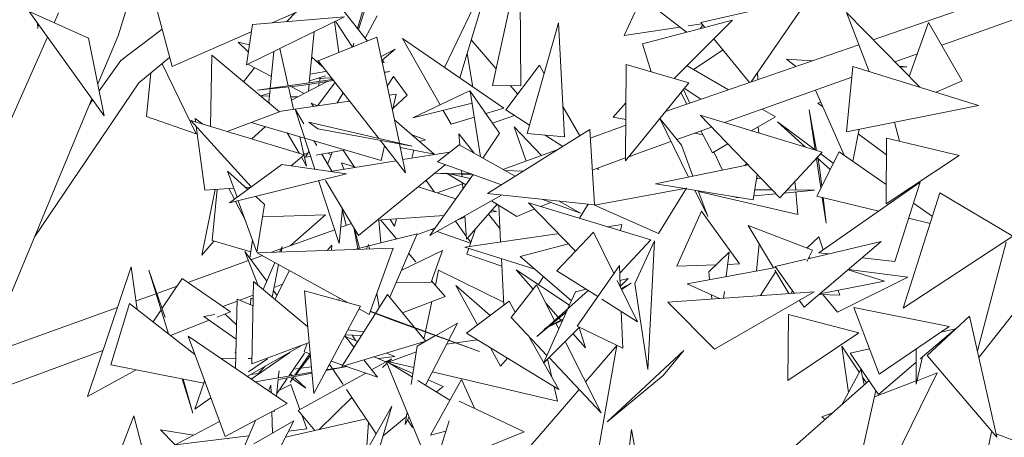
# Model space of a CAD drawing. Header units: metres. Extents: x -14.5 to 19.7, y -19.1 to 4.
# Tile 195 of 218: x 18.605 to 18.928, y 2.587 to 2.724. Entities that reach past the tile are written whole.
import ezdxf

# ---------------------------------------------------------------- set-up
doc = ezdxf.new("R2010")
doc.units = ezdxf.units.M
doc.layers.add('G-IMPT', color=7, linetype='Continuous', lineweight=5)
doc.layers.add('L-PLNT', color=7, linetype='Continuous', lineweight=5, true_color=0x005900)

# ---------------------------------------------------------------- blocks, each defined once
blk = doc.blocks.new('ÁRVORES ORNAMENTAIS - Pequeno e Médio Porte - Ipê-roxo-2976198-A')
at = {"layer": 'G-IMPT', "color": 253, "true_color": 0xaaaaaa}
for p, q in [((8.40978, 2.71785), (8.57882, 2.77635)), ((8.4322, 2.71602), (8.58231, 2.76947)), ((8.24409, 2.71742), (8.22153, 2.74639)), ((8.34864, 2.72031), (8.31648, 2.7453)), ((8.16238, 2.71916), (8.16984, 2.74324)), ((8.29428, 2.70268), (8.29409, 2.74431)), ((8.2693, 2.70878), (8.28339, 2.73819)), ((8.27434, 2.7053), (8.28408, 2.7379)), ((8.17317, 2.73487), (8.18008, 2.70905)), ((8.28501, 2.70286), (8.29197, 2.73463)), ((8.24297, 2.72892), (8.24087, 2.72156)), ((8.24363, 2.72907), (8.24111, 2.72124)), ((8.33392, 2.73175), (8.32818, 2.71928)), ((8.35328, 2.72345), (8.38868, 2.73157)), ((8.36974, 2.70399), (8.38868, 2.73157)), ((8.1578, 2.6929), (8.13325, 2.72705)), ((8.15274, 2.71834), (8.13325, 2.72705)), ((8.14142, 2.7234), (8.14286, 2.72665)), ((8.21284, 2.72339), (8.22337, 2.728)), ((8.21769, 2.72379), (8.22056, 2.72678)), ((8.24731, 2.72569), (8.24334, 2.71838)), ((8.42501, 2.70226), (8.40101, 2.72682)), ((8.40101, 2.72682), (8.40842, 2.70738)), ((8.13597, 2.72326), (8.13613, 2.72154)), ((8.13618, 2.72297), (8.13613, 2.72154)), ((8.23652, 2.72535), (8.20442, 2.7096)), ((8.2064, 2.72286), (8.20442, 2.7096)), ((8.2064, 2.72286), (8.23652, 2.72535)), ((8.23332, 2.72378), (8.23467, 2.71363)), ((8.23917, 2.71544), (8.23359, 2.72391)), ((8.30671, 2.72343), (8.29643, 2.68706)), ((8.30861, 2.686), (8.30671, 2.72343)), ((8.36367, 2.72429), (8.33421, 2.7165)), ((8.34456, 2.70509), (8.36367, 2.72429)), ((8.3491, 2.72241), (8.35358, 2.72308)), ((8.3539, 2.72268), (8.35319, 2.72152)), ((8.35328, 2.72345), (8.35456, 2.72188)), ((8.42158, 2.70577), (8.42792, 2.72354)), ((8.42792, 2.72354), (8.43887, 2.70434)), ((8.15592, 2.70357), (8.16238, 2.71916)), ((8.16325, 2.71101), (8.17679, 2.72134)), ((8.18008, 2.70905), (8.20603, 2.72041)), ((8.225, 2.70369), (8.22664, 2.7205)), ((8.32818, 2.71928), (8.34645, 2.72202)), ((8.10636, 2.64466), (8.1393, 2.71864)), ((8.1578, 2.6929), (8.15274, 2.71834)), ((8.20506, 2.71392), (8.2017, 2.71704)), ((8.2054, 2.71616), (8.2017, 2.71704)), ((8.2472, 2.71867), (8.22789, 2.7109)), ((8.23965, 2.71671), (8.23925, 2.71547)), ((8.2472, 2.71867), (8.25453, 2.68389)), ((8.26792, 2.69647), (8.25554, 2.71827)), ((8.28871, 2.69539), (8.25554, 2.71827)), ((8.28621, 2.70831), (8.27807, 2.71778)), ((8.33706, 2.7073), (8.33421, 2.7165)), ((8.3417, 2.69429), (8.40505, 2.71621)), ((8.35758, 2.71816), (8.36924, 2.70382)), ((8.19308, 2.71278), (8.19266, 2.68943)), ((8.21525, 2.69422), (8.19308, 2.71278)), ((8.21345, 2.71403), (8.21222, 2.70188)), ((8.21536, 2.71497), (8.21816, 2.70272)), ((8.24854, 2.71231), (8.25316, 2.71473)), ((8.2488, 2.71105), (8.25316, 2.71473)), ((8.27863, 2.70234), (8.27672, 2.71329)), ((8.36056, 2.7145), (8.35093, 2.70809)), ((8.41689, 2.71057), (8.42422, 2.71318)), ((8.15618, 2.70107), (8.16325, 2.71101)), ((8.16915, 2.70374), (8.17929, 2.712)), ((8.17681, 2.70998), (8.18795, 2.68699)), ((8.20487, 2.70982), (8.21262, 2.70579)), ((8.22583, 2.71217), (8.2293, 2.7091)), ((8.22795, 2.71083), (8.22712, 2.71103)), ((8.24777, 2.68546), (8.22789, 2.7109)), ((8.24959, 2.71035), (8.24892, 2.71051)), ((8.24959, 2.71035), (8.24895, 2.71117)), ((8.28942, 2.69481), (8.3004, 2.70948)), ((8.3004, 2.70948), (8.30198, 2.7067)), ((8.32883, 2.70974), (8.32861, 2.67816)), ((8.32883, 2.70974), (8.34932, 2.70368)), ((8.38443, 2.70908), (8.38141, 2.7115)), ((8.38141, 2.7115), (8.38986, 2.71095)), ((8.17316, 2.70701), (8.17173, 2.69269)), ((8.20711, 2.70866), (8.20352, 2.70405)), ((8.22528, 2.70653), (8.23033, 2.70739)), ((8.25143, 2.70743), (8.24962, 2.70717)), ((8.24963, 2.70714), (8.25143, 2.70743)), ((8.36238, 2.70144), (8.34879, 2.70934)), ((8.37189, 2.70713), (8.37197, 2.70476)), ((8.40101, 2.68765), (8.40308, 2.70903)), ((8.44424, 2.69632), (8.40308, 2.70903)), ((8.41829, 2.70913), (8.42076, 2.70898)), ((8.4186, 2.70882), (8.42076, 2.70898)), ((8.13512, 2.65336), (8.16915, 2.70374)), ((8.23268, 2.70478), (8.20809, 2.70129)), ((8.23092, 2.70418), (8.21922, 2.69806)), ((8.2225, 2.70284), (8.2329, 2.70449)), ((8.22473, 2.70094), (8.22496, 2.70323)), ((8.23033, 2.70601), (8.22507, 2.70438)), ((8.22752, 2.70514), (8.23227, 2.7053)), ((8.23324, 2.70357), (8.22784, 2.69623)), ((8.22809, 2.7027), (8.22828, 2.70357)), ((8.22841, 2.70417), (8.22863, 2.70518)), ((8.2325, 2.705), (8.23184, 2.70466)), ((8.25266, 2.70581), (8.25058, 2.70262)), ((8.25266, 2.70581), (8.25709, 2.69964)), ((8.32861, 2.67816), (8.34932, 2.70368)), ((8.36103, 2.69068), (8.40274, 2.70553)), ((8.43037, 2.70061), (8.43887, 2.70434)), ((8.2225, 2.70284), (8.20809, 2.70129)), ((8.21207, 2.70035), (8.20905, 2.69942)), ((8.21218, 2.70144), (8.21178, 2.69751)), ((8.21824, 2.70238), (8.2199, 2.69506)), ((8.21901, 2.70247), (8.22334, 2.70021)), ((8.23608, 2.70042), (8.23418, 2.69717)), ((8.25348, 2.70001), (8.2512, 2.69967)), ((8.25348, 2.70001), (8.25226, 2.69465)), ((8.27751, 2.70109), (8.259, 2.69219)), ((8.2779, 2.70008), (8.27751, 2.70109)), ((8.28739, 2.68718), (8.27776, 2.70093)), ((8.28117, 2.67942), (8.27776, 2.70093)), ((8.29428, 2.70268), (8.28501, 2.70286)), ((8.29332, 2.70003), (8.29098, 2.70275)), ((8.34875, 2.69673), (8.34676, 2.70053)), ((8.34974, 2.69707), (8.34757, 2.70152)), ((8.35332, 2.69831), (8.34789, 2.70192)), ((8.39084, 2.7013), (8.4003, 2.67995)), ((8.12673, 2.63309), (8.1538, 2.69846)), ((8.15309, 2.69675), (8.15406, 2.6981)), ((8.20924, 2.6994), (8.21196, 2.69933)), ((8.21221, 2.69677), (8.21178, 2.69751)), ((8.23817, 2.69775), (8.21509, 2.69436)), ((8.21897, 2.69916), (8.22122, 2.6991)), ((8.22776, 2.69622), (8.22568, 2.69709)), ((8.22568, 2.69709), (8.2264, 2.69602)), ((8.25709, 2.69964), (8.25242, 2.69532)), ((8.27838, 2.69704), (8.259, 2.69219)), ((8.32461, 2.6925), (8.32875, 2.69712)), ((8.39259, 2.69734), (8.39165, 2.69705)), ((8.39165, 2.69705), (8.39326, 2.69584)), ((8.21525, 2.69422), (8.19816, 2.68777)), ((8.22683, 2.6754), (8.22035, 2.69509)), ((8.22035, 2.69509), (8.22322, 2.69025)), ((8.2715, 2.69017), (8.26894, 2.69468)), ((8.28288, 2.69362), (8.28871, 2.69539)), ((8.28942, 2.69481), (8.29721, 2.68982)), ((8.3081, 2.69597), (8.31361, 2.68633)), ((8.37771, 2.69254), (8.37335, 2.69507)), ((8.3912, 2.68149), (8.3888, 2.69481)), ((8.39076, 2.68163), (8.3888, 2.69481)), ((8.40101, 2.68765), (8.44424, 2.69632)), ((8.17173, 2.69269), (8.18795, 2.68699)), ((8.20604, 2.6696), (8.18625, 2.69137)), ((8.18625, 2.69137), (8.22339, 2.68015)), ((8.1878, 2.6909), (8.18765, 2.69207)), ((8.19004, 2.69023), (8.18765, 2.69207)), ((8.20602, 2.69074), (8.22347, 2.68561)), ((8.22782, 2.68866), (8.2249, 2.69078)), ((8.25868, 2.68293), (8.2249, 2.69078)), ((8.25291, 2.6916), (8.26589, 2.68028)), ((8.2715, 2.69017), (8.2791, 2.69248)), ((8.2923, 2.69296), (8.28506, 2.69052)), ((8.32461, 2.6925), (8.32871, 2.69169)), ((8.34923, 2.67283), (8.33983, 2.69198)), ((8.34694, 2.68331), (8.33987, 2.69203)), ((8.37918, 2.66603), (8.35306, 2.69311)), ((8.35306, 2.69311), (8.39307, 2.68093)), ((8.36978, 2.68802), (8.37771, 2.69254)), ((8.38762, 2.68259), (8.37841, 2.69094)), ((8.39074, 2.68176), (8.37841, 2.69094)), ((8.41669, 2.6908), (8.41834, 2.68457)), ((8.19078, 2.66847), (8.188, 2.68945)), ((8.21073, 2.68935), (8.20621, 2.68534)), ((8.22166, 2.68067), (8.21777, 2.68728)), ((8.22782, 2.68866), (8.25868, 2.68293)), ((8.27902, 2.68063), (8.27404, 2.68701)), ((8.27431, 2.68328), (8.27404, 2.68701)), ((8.28739, 2.68718), (8.28183, 2.67904)), ((8.31692, 2.6884), (8.28345, 2.66739)), ((8.29213, 2.68932), (8.30113, 2.67989)), ((8.29213, 2.68932), (8.29609, 2.67808)), ((8.30861, 2.686), (8.29643, 2.68706)), ((8.31692, 2.6884), (8.31843, 2.66376)), ((8.32855, 2.68974), (8.31709, 2.68562)), ((8.34546, 2.68514), (8.35684, 2.68919)), ((8.35134, 2.68723), (8.35399, 2.68671)), ((8.35709, 2.68079), (8.35334, 2.68795)), ((8.3721, 2.68934), (8.37234, 2.68724)), ((8.40517, 2.68849), (8.40311, 2.678)), ((8.40489, 2.68704), (8.41412, 2.68006)), ((8.22196, 2.68606), (8.22416, 2.67639)), ((8.22362, 2.68557), (8.24854, 2.67825)), ((8.2265, 2.68472), (8.22746, 2.68311)), ((8.25658, 2.67418), (8.24823, 2.68487)), ((8.25457, 2.68369), (8.25658, 2.67418)), ((8.25845, 2.68677), (8.26305, 2.68501)), ((8.26105, 2.6845), (8.26305, 2.68501)), ((8.30231, 2.68655), (8.30808, 2.68285)), ((8.33285, 2.68065), (8.34352, 2.68445)), ((8.35709, 2.68079), (8.36216, 2.68368)), ((8.41415, 2.68557), (8.41402, 2.66407)), ((8.43791, 2.67988), (8.41415, 2.68557)), ((8.22323, 2.68048), (8.22445, 2.68045)), ((8.22491, 2.68124), (8.22377, 2.67929)), ((8.23675, 2.68171), (8.22731, 2.67995)), ((8.23247, 2.68091), (8.23103, 2.67708)), ((8.23217, 2.68012), (8.23126, 2.68069)), ((8.23615, 2.6816), (8.23987, 2.67611)), ((8.24963, 2.68307), (8.24854, 2.67825)), ((8.26589, 2.68028), (8.25482, 2.68253)), ((8.27108, 2.68103), (8.25566, 2.67853)), ((8.25924, 2.68163), (8.25858, 2.679)), ((8.27411, 2.68339), (8.26702, 2.67785)), ((8.27411, 2.68339), (8.29247, 2.67306)), ((8.30592, 2.68161), (8.28843, 2.67533)), ((8.33285, 2.68065), (8.32968, 2.67948)), ((8.34694, 2.68331), (8.3507, 2.67313)), ((8.36043, 2.67512), (8.35754, 2.68105)), ((8.37918, 2.66603), (8.39307, 2.68093)), ((8.39126, 2.66659), (8.39863, 2.68112)), ((8.41406, 2.67038), (8.39863, 2.68112)), ((8.21914, 2.6765), (8.22339, 2.68015)), ((8.22416, 2.67639), (8.22244, 2.67933)), ((8.22544, 2.6796), (8.22377, 2.67929)), ((8.22913, 2.68029), (8.23241, 2.67476)), ((8.25346, 2.67817), (8.2319, 2.67468)), ((8.23633, 2.6754), (8.23554, 2.67747)), ((8.24016, 2.67602), (8.23554, 2.67747)), ((8.28805, 2.67028), (8.26702, 2.67785)), ((8.32862, 2.67909), (8.31773, 2.67507)), ((8.3677, 2.67661), (8.36836, 2.67725)), ((8.39261, 2.66924), (8.39117, 2.67889)), ((8.39567, 2.67528), (8.39141, 2.67915)), ((8.39222, 2.67589), (8.39159, 2.67934)), ((8.3967, 2.67732), (8.39257, 2.6804)), ((8.43791, 2.67988), (8.41402, 2.66407)), ((8.19828, 2.67478), (8.20493, 2.66879)), ((8.19828, 2.67478), (8.20138, 2.66617)), ((8.216, 2.67695), (8.19891, 2.66435)), ((8.216, 2.67695), (8.23719, 2.67392)), ((8.2412, 2.65368), (8.26965, 2.67691)), ((8.26586, 2.67405), (8.2703, 2.6739)), ((8.26586, 2.67405), (8.27019, 2.67397)), ((8.2763, 2.67022), (8.27003, 2.67406)), ((8.27003, 2.67406), (8.27778, 2.67229)), ((8.27047, 2.67396), (8.27821, 2.67382)), ((8.27499, 2.67388), (8.27491, 2.67501)), ((8.28905, 2.67498), (8.29514, 2.67473)), ((8.31931, 2.67566), (8.31993, 2.67526)), ((8.36877, 2.67683), (8.33844, 2.67062)), ((8.39222, 2.67589), (8.39292, 2.66985)), ((8.19891, 2.66435), (8.23719, 2.67392)), ((8.23483, 2.65107), (8.22806, 2.67164)), ((8.2412, 2.65368), (8.23033, 2.67171)), ((8.26327, 2.6717), (8.26602, 2.6679)), ((8.27874, 2.67363), (8.26447, 2.65363)), ((8.27082, 2.67388), (8.27873, 2.67362)), ((8.27506, 2.67292), (8.275, 2.67374)), ((8.27535, 2.66888), (8.2752, 2.67089)), ((8.37179, 2.6737), (8.37046, 2.66536)), ((8.37296, 2.67248), (8.37155, 2.67219)), ((8.37166, 2.67287), (8.37193, 2.67227)), ((8.38437, 2.66856), (8.38414, 2.67135)), ((8.39193, 2.64796), (8.42514, 2.67109)), ((8.42514, 2.67109), (8.41685, 2.64518)), ((8.19417, 2.6687), (8.18978, 2.64721)), ((8.19078, 2.66847), (8.20031, 2.66912)), ((8.1949, 2.66875), (8.19317, 2.65201)), ((8.19872, 2.66901), (8.20052, 2.66553)), ((8.20425, 2.6694), (8.20591, 2.66951)), ((8.27306, 2.66568), (8.26067, 2.66958)), ((8.27523, 2.67059), (8.26693, 2.66761)), ((8.34859, 2.66914), (8.31846, 2.66364)), ((8.33844, 2.67062), (8.34804, 2.66904)), ((8.34859, 2.66914), (8.33943, 2.65434)), ((8.34848, 2.66897), (8.37046, 2.66536)), ((8.3556, 2.65985), (8.35135, 2.6685)), ((8.35247, 2.66831), (8.3556, 2.65985)), ((8.38502, 2.66049), (8.35254, 2.66812)), ((8.37668, 2.66863), (8.37099, 2.66868)), ((8.38061, 2.66757), (8.3905, 2.6685)), ((8.3905, 2.6685), (8.38156, 2.66859)), ((8.38502, 2.66049), (8.38442, 2.66793)), ((8.41959, 2.62984), (8.43161, 2.66763)), ((8.45548, 2.65345), (8.43161, 2.66763)), ((8.20087, 2.66484), (8.20412, 2.65854)), ((8.20177, 2.66506), (8.20785, 2.64819)), ((8.20748, 2.66649), (8.2104, 2.66386)), ((8.26447, 2.65363), (8.28803, 2.66691)), ((8.28345, 2.66739), (8.31843, 2.66376)), ((8.29307, 2.65993), (8.28472, 2.66505)), ((8.31224, 2.64851), (8.29687, 2.6644)), ((8.29687, 2.6644), (8.33688, 2.65224)), ((8.30086, 2.66319), (8.30406, 2.66452)), ((8.31392, 2.66098), (8.30123, 2.66554)), ((8.30685, 2.66496), (8.31392, 2.66098)), ((8.36498, 2.66609), (8.36352, 2.6665)), ((8.36498, 2.66609), (8.36564, 2.66615)), ((8.37067, 2.66662), (8.37795, 2.66731)), ((8.39126, 2.66659), (8.41163, 2.66168)), ((8.39433, 2.65771), (8.39307, 2.66616)), ((8.39335, 2.66609), (8.39433, 2.65771)), ((8.2104, 2.66386), (8.20785, 2.64819)), ((8.23483, 2.65107), (8.23586, 2.66253)), ((8.2371, 2.6569), (8.23584, 2.66224)), ((8.28656, 2.66393), (8.27653, 2.65246)), ((8.2843, 2.66135), (8.28638, 2.6615)), ((8.28638, 2.6615), (8.28485, 2.66198)), ((8.28692, 2.66371), (8.2861, 2.66341)), ((8.28772, 2.65153), (8.28713, 2.66357)), ((8.29307, 2.65993), (8.29886, 2.66235)), ((8.31643, 2.66396), (8.31357, 2.65933)), ((8.31846, 2.66364), (8.33943, 2.65434)), ((8.34539, 2.64356), (8.35352, 2.66162)), ((8.36599, 2.64431), (8.35352, 2.66162)), ((8.42915, 2.65989), (8.42294, 2.66421)), ((8.20973, 2.65975), (8.23033, 2.66046)), ((8.21872, 2.6503), (8.23033, 2.66046)), ((8.24728, 2.65865), (8.26919, 2.66024)), ((8.24849, 2.65125), (8.24785, 2.65869)), ((8.24842, 2.65873), (8.2536, 2.65255)), ((8.25148, 2.65895), (8.25298, 2.65674)), ((8.25357, 2.6591), (8.25298, 2.65674)), ((8.2729, 2.65838), (8.27646, 2.65347)), ((8.27601, 2.65969), (8.2737, 2.65883)), ((8.27653, 2.65246), (8.27598, 2.66012)), ((8.28371, 2.66067), (8.28751, 2.65587)), ((8.42138, 2.65934), (8.42843, 2.65764)), ((8.23335, 2.65556), (8.21598, 2.64932)), ((8.23887, 2.65754), (8.2353, 2.65625)), ((8.24097, 2.64935), (8.23964, 2.65626)), ((8.24145, 2.64947), (8.23988, 2.65586)), ((8.26621, 2.65607), (8.26017, 2.65384)), ((8.26502, 2.65563), (8.26572, 2.65539)), ((8.26687, 2.65498), (8.27784, 2.65113)), ((8.27948, 2.65583), (8.27747, 2.65007)), ((8.30615, 2.6421), (8.31817, 2.65476)), ((8.32478, 2.64121), (8.31817, 2.65476)), ((8.32747, 2.65721), (8.32275, 2.65653)), ((8.32747, 2.65721), (8.32699, 2.65525)), ((8.38984, 2.64885), (8.36878, 2.65695)), ((8.36878, 2.65695), (8.37712, 2.64301)), ((8.19376, 2.65184), (8.18978, 2.64721)), ((8.19317, 2.65201), (8.20585, 2.64833)), ((8.20554, 2.64621), (8.20642, 2.65216)), ((8.24453, 2.65025), (8.26034, 2.65425)), ((8.26034, 2.65425), (8.25141, 2.63341)), ((8.30628, 2.65418), (8.27598, 2.64986)), ((8.27689, 2.65287), (8.27794, 2.65142)), ((8.32671, 2.64134), (8.33688, 2.65224)), ((8.33814, 2.65187), (8.33172, 2.63793)), ((8.33814, 2.65187), (8.33598, 2.60976)), ((8.3872, 2.63011), (8.41241, 2.65171)), ((8.38806, 2.64953), (8.39191, 2.65317)), ((8.41241, 2.65171), (8.38843, 2.646)), ((8.39342, 2.649), (8.39191, 2.65317)), ((8.45548, 2.65345), (8.41959, 2.62984)), ((8.44389, 2.61583), (8.45336, 2.65145)), ((8.20832, 2.63726), (8.20388, 2.64846)), ((8.20388, 2.64846), (8.21109, 2.63866)), ((8.20795, 2.64798), (8.25251, 2.64949)), ((8.21574, 2.64923), (8.2127, 2.64814)), ((8.2153, 2.64823), (8.21613, 2.6501)), ((8.21613, 2.6501), (8.21577, 2.64824)), ((8.23242, 2.65045), (8.23086, 2.64876)), ((8.23242, 2.65045), (8.23226, 2.6488)), ((8.23983, 2.64906), (8.24414, 2.65015)), ((8.24362, 2.64919), (8.24445, 2.65072)), ((8.24445, 2.65072), (8.2447, 2.64923)), ((8.24463, 2.62779), (8.25251, 2.64949)), ((8.25517, 2.64218), (8.26872, 2.64874)), ((8.26872, 2.64874), (8.26492, 2.63833)), ((8.27598, 2.64986), (8.29893, 2.64263)), ((8.27726, 2.64945), (8.27659, 2.64754)), ((8.29413, 2.64678), (8.30994, 2.65088)), ((8.36263, 2.6482), (8.35588, 2.6417)), ((8.36263, 2.6482), (8.36164, 2.64019)), ((8.3715, 2.64199), (8.37236, 2.65096)), ((8.38984, 2.64885), (8.38801, 2.64514)), ((8.20509, 2.64541), (8.18525, 2.63828)), ((8.20965, 2.64704), (8.20591, 2.6457)), ((8.23772, 2.63159), (8.20795, 2.64798)), ((8.25758, 2.64781), (8.2599, 2.64504)), ((8.28811, 2.64357), (8.27659, 2.64754)), ((8.28873, 2.63076), (8.28799, 2.64608)), ((8.29413, 2.64678), (8.31091, 2.63226)), ((8.38776, 2.64584), (8.3777, 2.64344)), ((8.38931, 2.64621), (8.38864, 2.64642)), ((8.39193, 2.64796), (8.39515, 2.6476)), ((8.40618, 2.64637), (8.41685, 2.64518)), ((8.47061, 2.64709), (8.44439, 2.61364)), ((8.1667, 2.64341), (8.15233, 2.60081)), ((8.16867, 2.62939), (8.1667, 2.64341)), ((8.17246, 2.64226), (8.17887, 2.6214)), ((8.17246, 2.64226), (8.17779, 2.62674)), ((8.20989, 2.63594), (8.21378, 2.64477)), ((8.21498, 2.64411), (8.21292, 2.6334)), ((8.21854, 2.64215), (8.21373, 2.63272)), ((8.26634, 2.63737), (8.26738, 2.64224)), ((8.28868, 2.63177), (8.26738, 2.64224)), ((8.29279, 2.64238), (8.2984, 2.63608)), ((8.29279, 2.64238), (8.31028, 2.63086)), ((8.30615, 2.6421), (8.3195, 2.63362)), ((8.31275, 2.62393), (8.3266, 2.64383)), ((8.32689, 2.63719), (8.3266, 2.64383)), ((8.34539, 2.64356), (8.3583, 2.64403)), ((8.3779, 2.64316), (8.34883, 2.63785)), ((8.35617, 2.63919), (8.35588, 2.6417)), ((8.36213, 2.64417), (8.36599, 2.64431)), ((8.37784, 2.64181), (8.37281, 2.63393)), ((8.37756, 2.64228), (8.38216, 2.63461)), ((8.38391, 2.63474), (8.3777, 2.64344)), ((8.4135, 2.63863), (8.40152, 2.64238)), ((8.42108, 2.63997), (8.40169, 2.64252)), ((8.18341, 2.63955), (8.17687, 2.62983)), ((8.18341, 2.63955), (8.19922, 2.62867)), ((8.20674, 2.63859), (8.20624, 2.61152)), ((8.22452, 2.62366), (8.20674, 2.63859)), ((8.2651, 2.63884), (8.26949, 2.63361)), ((8.30176, 2.64018), (8.30013, 2.63755)), ((8.33253, 2.62533), (8.32591, 2.6389)), ((8.32681, 2.63887), (8.32949, 2.63955)), ((8.3269, 2.63695), (8.32949, 2.63955)), ((8.39228, 2.63447), (8.4135, 2.63863)), ((8.42108, 2.63997), (8.3981, 2.62846)), ((8.1817, 2.63701), (8.17508, 2.63463)), ((8.21334, 2.63559), (8.21443, 2.6341)), ((8.21624, 2.63764), (8.21354, 2.63665)), ((8.24182, 2.63048), (8.22341, 2.63547)), ((8.22657, 2.60186), (8.22341, 2.63547)), ((8.25349, 2.63826), (8.26492, 2.63833)), ((8.27303, 2.63724), (8.28018, 2.62436)), ((8.27303, 2.63724), (8.28428, 2.62743)), ((8.29118, 2.62678), (8.29947, 2.63746)), ((8.30536, 2.62579), (8.29947, 2.63746)), ((8.29952, 2.62057), (8.31636, 2.63562)), ((8.31221, 2.63515), (8.31569, 2.63604)), ((8.33043, 2.63804), (8.32717, 2.63632)), ((8.32734, 2.63596), (8.33043, 2.63804)), ((8.33598, 2.60976), (8.33172, 2.63793)), ((8.34883, 2.63785), (8.35939, 2.63297)), ((8.36104, 2.63529), (8.36076, 2.63306)), ((8.3833, 2.63559), (8.38284, 2.63466)), ((8.39881, 2.63413), (8.39827, 2.63564)), ((8.17483, 2.63454), (8.16828, 2.63219)), ((8.20138, 2.63216), (8.19667, 2.63042)), ((8.2014, 2.63282), (8.20087, 2.61007)), ((8.2014, 2.63282), (8.20659, 2.63064)), ((8.20665, 2.6341), (8.20223, 2.63247)), ((8.20586, 2.63309), (8.2058, 2.63097)), ((8.20586, 2.63309), (8.20663, 2.63277)), ((8.23455, 2.63245), (8.23492, 2.63313)), ((8.23573, 2.61067), (8.25065, 2.63435)), ((8.24714, 2.63471), (8.24793, 2.63004)), ((8.25952, 2.62347), (8.25065, 2.63435)), ((8.25557, 2.62831), (8.26949, 2.63361)), ((8.29048, 2.63208), (8.27649, 2.6216)), ((8.29048, 2.63208), (8.2925, 2.62849)), ((8.31221, 2.63515), (8.30978, 2.62974)), ((8.32085, 2.63276), (8.33253, 2.62533)), ((8.39041, 2.63521), (8.34252, 2.63175)), ((8.35691, 2.63279), (8.35675, 2.63418)), ((8.35773, 2.6164), (8.39041, 2.63521)), ((8.3872, 2.63011), (8.38556, 2.63242)), ((8.39881, 2.63413), (8.39212, 2.63433)), ((8.39326, 2.63429), (8.3981, 2.62846)), ((8.16217, 2.63), (8.10683, 2.61013)), ((8.16005, 2.61122), (8.16615, 2.63137)), ((8.18753, 2.61462), (8.16615, 2.63137)), ((8.17647, 2.62923), (8.17385, 2.62533)), ((8.24182, 2.63048), (8.22657, 2.60186)), ((8.24463, 2.62779), (8.24135, 2.62959)), ((8.245, 2.62881), (8.28079, 2.61564)), ((8.26308, 2.62215), (8.26518, 2.63197)), ((8.30952, 2.62917), (8.30173, 2.6118)), ((8.30249, 2.63149), (8.30658, 2.62688)), ((8.35773, 2.6164), (8.34252, 2.63175)), ((8.41177, 2.60813), (8.40347, 2.63008)), ((8.40347, 2.63008), (8.43461, 2.62377)), ((8.17957, 2.62085), (8.19218, 2.62587)), ((8.19045, 2.62709), (8.19406, 2.62773)), ((8.19045, 2.62709), (8.20109, 2.61961)), ((8.19483, 2.62692), (8.19922, 2.62867)), ((8.2012, 2.62436), (8.19732, 2.62792)), ((8.24499, 2.62878), (8.25203, 2.62596)), ((8.28079, 2.61564), (8.25203, 2.62596)), ((8.29118, 2.62678), (8.30287, 2.61435)), ((8.29952, 2.62057), (8.30935, 2.62878)), ((8.30804, 2.62586), (8.30318, 2.62363)), ((8.30827, 2.62638), (8.30341, 2.62382)), ((8.30679, 2.62664), (8.30743, 2.62593)), ((8.32777, 2.61672), (8.32725, 2.62869)), ((8.38199, 2.6277), (8.3818, 2.60615)), ((8.40508, 2.62169), (8.38199, 2.6277)), ((8.44131, 2.62721), (8.4274, 2.6143)), ((8.44131, 2.62721), (8.45031, 2.5875)), ((8.23766, 2.62267), (8.24291, 2.62207)), ((8.26317, 2.61899), (8.25975, 2.62319)), ((8.27357, 2.62495), (8.26317, 2.60479)), ((8.27357, 2.62495), (8.26653, 2.62089)), ((8.30173, 2.6118), (8.3135, 2.62357)), ((8.30278, 2.62349), (8.30213, 2.62315)), ((8.30676, 2.62301), (8.30592, 2.62468)), ((8.31275, 2.62393), (8.32777, 2.61672)), ((8.31549, 2.61687), (8.31346, 2.62353)), ((8.41177, 2.60813), (8.43461, 2.62377)), ((8.42515, 2.61321), (8.43667, 2.62308)), ((8.43667, 2.62308), (8.43201, 2.62199)), ((8.2178, 2.59857), (8.1853, 2.62064)), ((8.1853, 2.62064), (8.1975, 2.58771)), ((8.23664, 2.62076), (8.23968, 2.61694)), ((8.24216, 2.62089), (8.23682, 2.62109)), ((8.23682, 2.62055), (8.24091, 2.61889)), ((8.23905, 2.621), (8.24026, 2.61915)), ((8.26639, 2.62081), (8.26038, 2.61734)), ((8.26257, 2.61973), (8.26305, 2.622)), ((8.27314, 2.61845), (8.28001, 2.61945)), ((8.30676, 2.60314), (8.27649, 2.6216)), ((8.29687, 2.62073), (8.30676, 2.60314)), ((8.3114, 2.62147), (8.31549, 2.61687)), ((8.40508, 2.62169), (8.3818, 2.60615)), ((8.15744, 2.61595), (8.09194, 2.59179)), ((8.20472, 2.60746), (8.2227, 2.61767)), ((8.225, 2.61853), (8.20624, 2.61152)), ((8.22425, 2.61805), (8.22337, 2.61548)), ((8.26317, 2.61899), (8.23573, 2.61067)), ((8.25843, 2.60479), (8.26038, 2.61734)), ((8.26998, 2.618), (8.273, 2.61843)), ((8.2844, 2.61678), (8.28769, 2.61084)), ((8.3206, 2.59553), (8.30883, 2.6189)), ((8.31552, 2.60563), (8.32581, 2.6176)), ((8.32581, 2.6176), (8.31827, 2.57487)), ((8.32264, 2.59256), (8.34768, 2.6159)), ((8.34768, 2.6159), (8.34099, 2.6077)), ((8.40164, 2.60222), (8.39953, 2.61731)), ((8.39953, 2.61731), (8.40521, 2.60881)), ((8.40859, 2.61654), (8.40222, 2.61506)), ((8.42385, 2.60493), (8.42388, 2.61643)), ((8.20095, 2.61337), (8.19593, 2.61342)), ((8.2007, 2.61508), (8.201, 2.61577)), ((8.20627, 2.61331), (8.20498, 2.61332)), ((8.20507, 2.60891), (8.21132, 2.61326)), ((8.21861, 2.61534), (8.20599, 2.60659)), ((8.22341, 2.61507), (8.21829, 2.60752)), ((8.22032, 2.60786), (8.22516, 2.61487)), ((8.2254, 2.61432), (8.22051, 2.60789)), ((8.22535, 2.6148), (8.22337, 2.61548)), ((8.24292, 2.61285), (8.24736, 2.60724)), ((8.24546, 2.60964), (8.25197, 2.61326)), ((8.25013, 2.61223), (8.24632, 2.61388)), ((8.2531, 2.61395), (8.24771, 2.61328)), ((8.2503, 2.61509), (8.2531, 2.61395)), ((8.25197, 2.61326), (8.25078, 2.61208)), ((8.25125, 2.61221), (8.2601, 2.61552)), ((8.28769, 2.61084), (8.28992, 2.61341)), ((8.30449, 2.60718), (8.30309, 2.61316)), ((8.30356, 2.61363), (8.3206, 2.59553)), ((8.41152, 2.60154), (8.40222, 2.61506)), ((8.42385, 2.60493), (8.4259, 2.61385)), ((8.45031, 2.5875), (8.4274, 2.6143)), ((8.16832, 2.6096), (8.15233, 2.60081)), ((8.16005, 2.61122), (8.1905, 2.60525)), ((8.21055, 2.61077), (8.20809, 2.60805)), ((8.22184, 2.61005), (8.21984, 2.6098)), ((8.22576, 2.61054), (8.22218, 2.6101)), ((8.23057, 2.60937), (8.23736, 2.61068)), ((8.23732, 2.61069), (8.23069, 2.60959)), ((8.23165, 2.6114), (8.23265, 2.60991)), ((8.23602, 2.61114), (8.23221, 2.61245)), ((8.23274, 2.60979), (8.2361, 2.60479)), ((8.24736, 2.60724), (8.23661, 2.61094)), ((8.25049, 2.61181), (8.24898, 2.61032)), ((8.26255, 2.58239), (8.25025, 2.61241)), ((8.25025, 2.61241), (8.25881, 2.60719)), ((8.25929, 2.61033), (8.25125, 2.61221)), ((8.259, 2.6084), (8.2515, 2.61164)), ((8.39945, 2.59816), (8.40569, 2.60971)), ((8.40569, 2.60971), (8.40682, 2.60479)), ((8.41152, 2.60154), (8.42387, 2.61212)), ((8.18341, 2.60664), (8.18687, 2.59537)), ((8.18687, 2.59537), (8.18375, 2.60657)), ((8.20839, 2.60837), (8.20575, 2.60805)), ((8.22592, 2.60879), (8.20731, 2.60569)), ((8.21481, 2.60641), (8.21424, 2.60099)), ((8.21779, 2.60679), (8.21431, 2.60165)), ((8.21512, 2.6093), (8.21487, 2.60695)), ((8.21503, 2.60638), (8.22595, 2.60848)), ((8.21875, 2.60558), (8.2199, 2.60725)), ((8.22, 2.60723), (8.21875, 2.60558)), ((8.2194, 2.60771), (8.21879, 2.60827)), ((8.21922, 2.60688), (8.2239, 2.60359)), ((8.2239, 2.60359), (8.22024, 2.60695)), ((8.22139, 2.59628), (8.24352, 2.60856)), ((8.26893, 2.60412), (8.26393, 2.60627)), ((8.27487, 2.60641), (8.26473, 2.58823)), ((8.30634, 2.59932), (8.2653, 2.60893)), ((8.27487, 2.60641), (8.27913, 2.597)), ((8.32264, 2.59256), (8.34099, 2.6077)), ((8.40626, 2.60723), (8.40754, 2.60532)), ((8.41516, 2.57683), (8.43076, 2.60858)), ((8.43076, 2.60858), (8.42411, 2.60604)), ((8.18755, 2.59671), (8.19074, 2.60594)), ((8.21246, 2.60462), (8.21165, 2.60275)), ((8.21255, 2.60214), (8.21246, 2.60462)), ((8.21895, 2.60483), (8.2151, 2.60281)), ((8.21895, 2.60483), (8.22194, 2.59658)), ((8.23718, 2.60318), (8.24697, 2.58863)), ((8.26059, 2.6061), (8.27111, 2.59968)), ((8.26893, 2.60412), (8.26675, 2.60234)), ((8.29623, 2.58319), (8.31341, 2.60317)), ((8.30634, 2.59932), (8.30522, 2.60408)), ((8.4084, 2.60608), (8.37919, 2.58026)), ((8.42385, 2.60595), (8.41016, 2.60072)), ((8.18755, 2.59671), (8.19281, 2.60037)), ((8.23897, 2.60052), (8.22825, 2.59003)), ((8.40249, 2.56641), (8.41063, 2.60284)), ((8.2178, 2.59857), (8.1975, 2.58771)), ((8.2521, 2.59769), (8.23702, 2.57108)), ((8.24227, 2.56438), (8.2521, 2.59769)), ((8.29544, 2.58929), (8.27416, 2.59935)), ((8.15054, 2.55078), (8.16756, 2.59451)), ((8.16756, 2.59451), (8.17663, 2.55963)), ((8.21299, 2.5889), (8.21276, 2.59587)), ((8.21309, 2.59605), (8.21371, 2.59604)), ((8.21719, 2.58749), (8.24366, 2.59355)), ((8.22139, 2.59628), (8.22682, 2.5897)), ((8.22257, 2.59484), (8.22423, 2.59027)), ((8.25678, 2.59418), (8.24924, 2.58801)), ((8.25639, 2.59164), (8.25704, 2.59584)), ((8.25771, 2.5942), (8.25639, 2.59164)), ((8.39639, 2.59546), (8.39293, 2.59414)), ((8.39398, 2.59333), (8.39293, 2.59414)), ((8.19566, 2.59267), (8.18104, 2.58503)), ((8.20743, 2.59302), (8.19691, 2.56879)), ((8.21998, 2.59291), (8.20683, 2.58536)), ((8.21998, 2.59291), (8.21189, 2.57722)), ((8.21824, 2.58954), (8.22423, 2.59027)), ((8.24379, 2.58302), (8.24439, 2.59246)), ((8.2572, 2.59321), (8.25884, 2.5907)), ((8.26753, 2.58238), (8.27088, 2.59292)), ((8.33055, 2.59009), (8.32723, 2.56286)), ((8.33055, 2.59009), (8.33491, 2.56694)), ((8.18706, 2.58818), (8.17634, 2.58997)), ((8.17634, 2.58997), (8.19616, 2.56967)), ((8.18104, 2.58503), (8.20523, 2.58796)), ((8.2698, 2.58953), (8.26473, 2.58823)), ((8.27845, 2.58236), (8.29544, 2.58929)), ((8.44352, 2.56514), (8.44853, 2.58922)), ((8.45583, 2.58645), (8.45005, 2.58865))]:
    blk.add_line(p, q, dxfattribs=at)

msp = doc.modelspace()

# ---------------------------------------------------------------- block references
at = {"layer": 'L-PLNT', "color": 253, "true_color": 0xaaaaaa}
msp.add_blockref('ÁRVORES ORNAMENTAIS - Pequeno e Médio Porte - Ipê-roxo-2976198-A', (10.47483, 0), dxfattribs=at)

doc.saveas('drawing.dxf')
